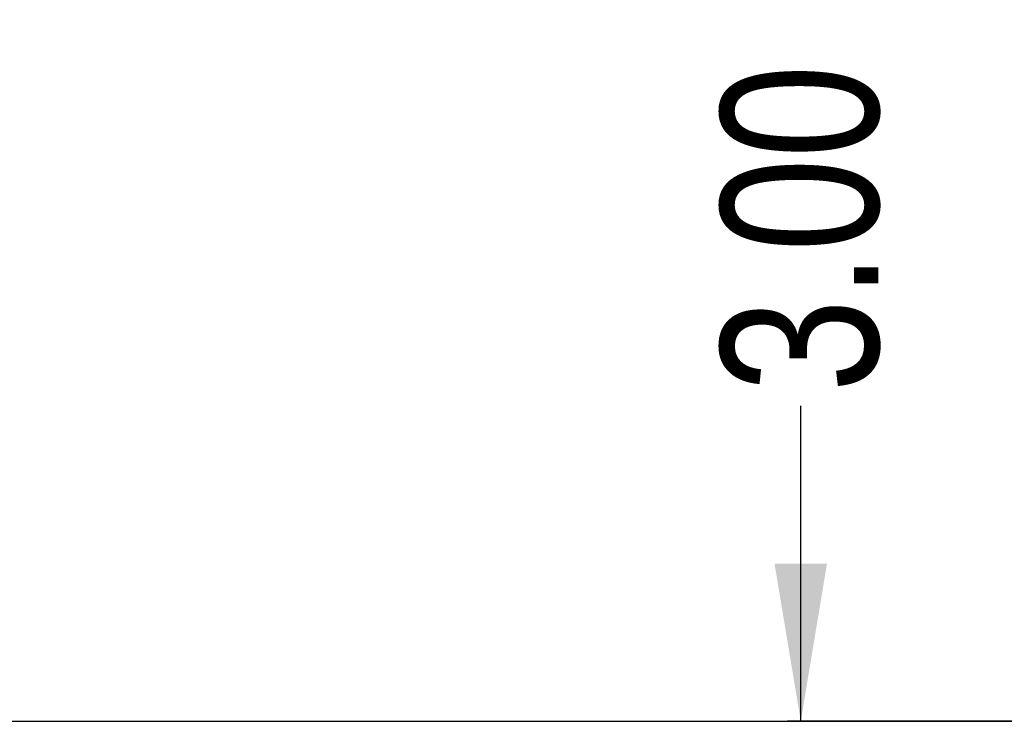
# Model space of a CAD drawing. Header units: millimetres. Extents: x -47 to 199, y -56 to 203.
# Tile 48 of 157: x 112.42 to 121.79, y 49.46 to 56.27. Entities that reach past the tile are written whole.
import ezdxf

# ---------------------------------------------------------------- set-up
doc = ezdxf.new("R2010")
doc.units = ezdxf.units.MM
doc.header["$LTSCALE"] = 1.21
doc.header["$MEASUREMENT"] = 0
doc.header["$PDMODE"] = 3
doc.header["$PDSIZE"] = 0.3125
doc.layers.get('0').update_dxf_attribs({"linetype": 'CONTINUOUS'})
doc.layers.get('DEFPOINTS').update_dxf_attribs({"linetype": 'CONTINUOUS'})
doc.layers.add('Dim', color=3, linetype='CONTINUOUS', lineweight=25)
doc.styles.get("Standard").update_dxf_attribs({"font": 'txt', "width": 0.8})
doc.dimstyles.get("Standard").update_dxf_attribs({"dimtxt": 0.15625, "dimasz": 0.1875, "dimexe": 0.125, "dimexo": 0.0625, "dimgap": 0.09, "dimtad": 0, "dimtih": 1, "dimtoh": 1, "dimzin": 4, "dimdsep": 46, "dimtxsty": 'Standard', "dimblk": '_FILLED', "dimblk1": '_FILLED', "dimblk2": '_FILLED', "dimcen": 0.09, "dimazin": 1, "dimtp": 0.01, "dimtm": 0.01, "dimtfac": 1, "dimtofl": 0, "dimtmove": 0, "dimatfit": 3, "dimldrblk": '_FILLED', "dimfxl": 0, "dimtolj": 1, "dimtzin": 4, "dimarcsym": 0})

# ---------------------------------------------------------------- blocks, each defined once
blk = doc.blocks.new('_FILLED')
at = {"color": 0, "linetype": 'ByBlock'}
blk.add_solid([(0, 0), (-1, 0.1667), (-1, -0.1667)], dxfattribs=at)
blk = doc.blocks.new('*D15')
at = {"color": 0, "linetype": 'ByBlock', "lineweight": -2}
for p, q in [((119.851, 49.5944), (119.851, 52.5944)), ((122.2391, 49.5944), (119.726, 49.5944)), ((122.2391, 46.5894), (119.726, 46.5894)), ((119.851, 46.5894), (119.851, 43.5894))]:
    blk.add_line(p, q, dxfattribs=at)
at = {"layer": 'DEFPOINTS', "color": 0, "linetype": 'ByBlock'}
for p in [(122.3016, 49.5944), (122.3016, 46.5894)]:
    blk.add_point(p, dxfattribs=at)
at = {"color": 0, "linetype": 'ByBlock', "lineweight": -2, "xscale": 1.5, "yscale": 1.5, "zscale": 1.5}
for p, rotation in [((119.851, 49.5944), 270), ((119.851, 46.5894), 90)]:
    blk.add_blockref('_FILLED', p, dxfattribs=dict(at, rotation=rotation))
at = {"color": 0, "linetype": 'ByBlock', "lineweight": -2, "insert": (119.851, 54.2844), "char_height": 1.5, "attachment_point": 5, "rotation": 90}
blk.add_mtext('\\A1;3.00', dxfattribs=at)

msp = doc.modelspace()

# ---------------------------------------------------------------- linework, layer by layer
at = {"color": 7, "linetype": 'Continuous'}
msp.add_line((106.0516, 49.5944), (155.0516, 49.5944), dxfattribs=at)

# ---------------------------------------------------------------- dimensions: what is measured, and where the dimension line sits
at = {"layer": 'Dim'}
dim = msp.add_linear_dim(base=(119.8509942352, 49.5944033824), p1=(122.3016311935, 46.589403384), p2=(122.3016311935, 49.5944033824), angle=90, dimstyle='Standard', override={"dimtxt": 1.5, "dimasz": 1.5, "dimtih": 0, "dimtoh": 0, "dimzin": 0, "dimcen": 0.198, "dimadec": 0, "dimazin": 0, "dimtp": 0, "dimtm": 0, "dimtzin": 0}, dxfattribs=at)
dim.commit()
dim.dimension.update_dxf_attribs({"geometry": '*D15', "text_midpoint": (119.8509942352, 54.2844033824)})

doc.saveas('drawing.dxf')
